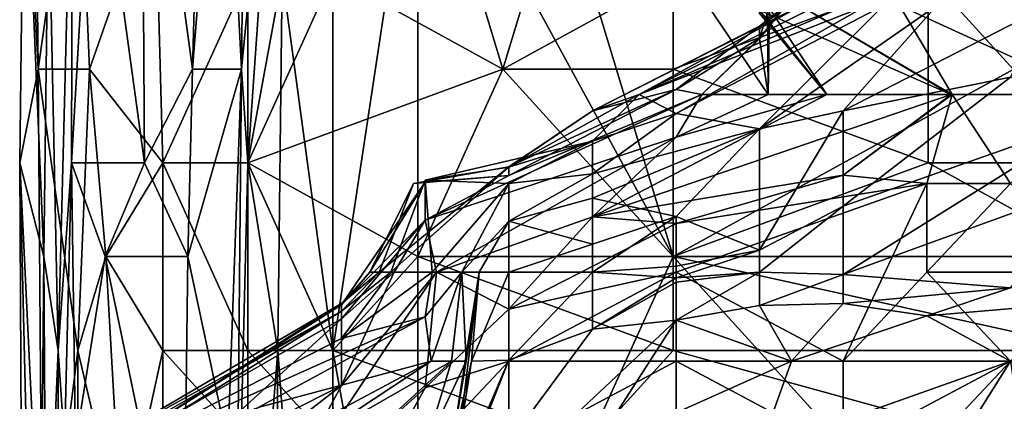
# Model space of a CAD drawing. Extents: x -0.375 to 0.375, y -0.309 to 0.309.
# Tile 62 of 226: x -0.265 to -0.24, y 0.128 to 0.138. Entities that reach past the tile are written whole.
import ezdxf

# ---------------------------------------------------------------- set-up
doc = ezdxf.new("R2010")
doc.units = 0

msp = doc.modelspace()

# ---------------------------------------------------------------- linework, layer by layer
for points in [[(-0.259833, 0.146268, 0.432343), (-0.25934, 0.136834, 0.443972), (-0.259184, 0.150985, 0.443901)], [(-0.259184, 0.150985, 0.443901), (-0.25934, 0.136834, 0.443972), (-0.258189, 0.148627, 0.447849)], [(-0.261858, 0.146268, 0.401332), (-0.260576, 0.136834, 0.424591), (-0.260259, 0.148627, 0.424591)], [(-0.260576, 0.136834, 0.424591), (-0.259833, 0.146268, 0.432343), (-0.260259, 0.148627, 0.424591)], [(-0.258189, 0.148627, 0.447849), (-0.25934, 0.136834, 0.443972), (-0.259184, 0.134475, 0.444993)], [(-0.258321, 0.139193, 0.447849), (-0.258189, 0.148627, 0.447849), (-0.259184, 0.134475, 0.444993)], [(-0.263075, 0.14391, 0.385827), (-0.261787, 0.134475, 0.409085), (-0.261858, 0.146268, 0.401332)], [(-0.261787, 0.134475, 0.409085), (-0.260576, 0.136834, 0.424591), (-0.261858, 0.146268, 0.401332)], [(-0.260576, 0.136834, 0.424591), (-0.25934, 0.136834, 0.443972), (-0.259833, 0.146268, 0.432343)], [(-0.257042, 0.146268, 0.449271), (-0.258321, 0.139193, 0.447849), (-0.257042, 0.129758, 0.449374)], [(-0.257042, 0.129758, 0.449374), (-0.254901, 0.14391, 0.449707), (-0.257042, 0.146268, 0.449271)], [(-0.254901, 0.14391, 0.449707), (-0.248476, 0.132117, 0.449736), (-0.252759, 0.146268, 0.449744)], [(-0.248476, 0.132117, 0.449736), (-0.235627, 0.139193, 0.449707), (-0.252759, 0.146268, 0.449744)], [(-0.264459, 0.136834, 0.358692), (-0.264927, 0.134475, 0.362569), (-0.264813, 0.14391, 0.362569)], [(-0.264927, 0.134475, 0.362569), (-0.26432, 0.132117, 0.370321), (-0.264813, 0.14391, 0.362569)], [(-0.264459, 0.136834, 0.358692), (-0.264813, 0.14391, 0.362569), (-0.264538, 0.14391, 0.358692)], [(-0.264813, 0.14391, 0.362569), (-0.26432, 0.132117, 0.370321), (-0.264206, 0.141551, 0.370321)], [(-0.263467, 0.14391, 0.354075), (-0.264459, 0.136834, 0.358692), (-0.264538, 0.14391, 0.358692)], [(-0.263467, 0.14391, 0.354075), (-0.263172, 0.136834, 0.354816), (-0.264459, 0.136834, 0.358692)], [(-0.264206, 0.141551, 0.370321), (-0.263956, 0.129758, 0.38195), (-0.263599, 0.14391, 0.378074)], [(-0.263956, 0.129758, 0.38195), (-0.26362, 0.134475, 0.385827), (-0.263599, 0.14391, 0.378074)], [(-0.26362, 0.134475, 0.385827), (-0.261787, 0.134475, 0.409085), (-0.263075, 0.14391, 0.385827)], [(-0.263599, 0.14391, 0.378074), (-0.26362, 0.134475, 0.385827), (-0.263075, 0.14391, 0.385827)], [(-0.263467, 0.14391, 0.354075), (-0.261519, 0.141551, 0.350939), (-0.263172, 0.136834, 0.354816)], [(-0.257042, 0.139193, 0.349358), (-0.254901, 0.14391, 0.346502), (-0.252759, 0.136834, 0.350069)], [(-0.254901, 0.117965, 0.44973), (-0.254901, 0.14391, 0.449707), (-0.257042, 0.129758, 0.449374)], [(-0.254901, 0.14391, 0.346502), (-0.250618, 0.14391, 0.346431), (-0.252759, 0.136834, 0.350069)], [(-0.254901, 0.117965, 0.44973), (-0.248476, 0.132117, 0.449736), (-0.254901, 0.14391, 0.449707)], [(-0.252759, 0.136834, 0.350069), (-0.250618, 0.14391, 0.346431), (-0.248476, 0.139193, 0.349048)], [(-0.26432, 0.132117, 0.370321), (-0.263956, 0.129758, 0.38195), (-0.264206, 0.141551, 0.370321)], [(-0.261519, 0.141551, 0.350939), (-0.261325, 0.134475, 0.352835), (-0.263172, 0.136834, 0.354816)], [(-0.261325, 0.134475, 0.352835), (-0.261519, 0.141551, 0.350939), (-0.259184, 0.139193, 0.350091)], [(-0.246082, 0.136198, 0.460083), (-0.246046, 0.138436, 0.462019), (-0.248403, 0.139616, 0.460083)], [(-0.246099, 0.138436, 0.456212), (-0.246082, 0.136198, 0.460083), (-0.248403, 0.139616, 0.460083)], [(-0.259184, 0.134475, 0.351651), (-0.261325, 0.134475, 0.352835), (-0.259184, 0.139193, 0.350091)], [(-0.259184, 0.134475, 0.351651), (-0.257042, 0.139193, 0.349358), (-0.252759, 0.136834, 0.350069)], [(-0.259184, 0.134475, 0.351651), (-0.259184, 0.139193, 0.350091), (-0.257042, 0.139193, 0.349358)], [(-0.258427, 0.129758, 0.447849), (-0.258321, 0.139193, 0.447849), (-0.259184, 0.134475, 0.444993)], [(-0.258321, 0.139193, 0.447849), (-0.258427, 0.129758, 0.447849), (-0.257042, 0.129758, 0.449374)], [(-0.248476, 0.136834, 0.350204), (-0.252759, 0.136834, 0.350069), (-0.248476, 0.139193, 0.349048)], [(-0.248476, 0.136834, 0.350204), (-0.248476, 0.139193, 0.349048), (-0.242052, 0.139193, 0.350048)], [(-0.242052, 0.139193, 0.350048), (-0.242052, 0.134475, 0.351909), (-0.248476, 0.136834, 0.350204)], [(-0.248476, 0.132117, 0.449736), (-0.23991, 0.122683, 0.449736), (-0.235627, 0.139193, 0.449707)], [(-0.237769, 0.134475, 0.352519), (-0.242052, 0.139193, 0.350048), (-0.237769, 0.139193, 0.350919)], [(-0.242052, 0.134475, 0.351909), (-0.242052, 0.139193, 0.350048), (-0.237769, 0.134475, 0.352519)], [(-0.246298, 0.138318, 0.450405), (-0.246298, 0.139039, 0.448469), (-0.241477, 0.136198, 0.450405)], [(-0.246298, 0.139039, 0.448469), (-0.241448, 0.136198, 0.448469), (-0.241477, 0.136198, 0.450405)], [(-0.246298, 0.139039, 0.448469), (-0.242779, 0.138436, 0.446533), (-0.241448, 0.136198, 0.448469)], [(-0.250508, 0.135787, 0.481375), (-0.249334, 0.136198, 0.487183), (-0.245246, 0.138436, 0.481375)], [(-0.250508, 0.135787, 0.481375), (-0.245246, 0.138436, 0.481375), (-0.246298, 0.137914, 0.475568)], [(-0.248403, 0.135722, 0.500732), (-0.243599, 0.138436, 0.494925), (-0.249334, 0.136198, 0.487183)], [(-0.249334, 0.136198, 0.487183), (-0.243599, 0.138436, 0.494925), (-0.244119, 0.138436, 0.491054)], [(-0.244119, 0.138436, 0.491054), (-0.244837, 0.138436, 0.485247), (-0.249334, 0.136198, 0.487183)], [(-0.249334, 0.136198, 0.487183), (-0.244837, 0.138436, 0.485247), (-0.245246, 0.138436, 0.481375)], [(-0.243175, 0.138436, 0.496861), (-0.248403, 0.135722, 0.500732), (-0.246298, 0.135333, 0.508475)], [(-0.243599, 0.138436, 0.494925), (-0.248403, 0.135722, 0.500732), (-0.243175, 0.138436, 0.496861)], [(-0.246298, 0.138246, 0.454276), (-0.244609, 0.136198, 0.454276), (-0.246099, 0.138436, 0.456212)], [(-0.246046, 0.138436, 0.462019), (-0.246082, 0.136198, 0.460083), (-0.246298, 0.1376, 0.463954)], [(-0.241839, 0.138436, 0.500732), (-0.246298, 0.135333, 0.508475), (-0.244194, 0.135783, 0.510411)], [(-0.243175, 0.138436, 0.496861), (-0.246298, 0.135333, 0.508475), (-0.241839, 0.138436, 0.500732)], [(-0.245246, 0.138436, 0.481375), (-0.24553, 0.138436, 0.477504), (-0.246298, 0.137914, 0.475568)], [(-0.24553, 0.138436, 0.477504), (-0.245641, 0.138436, 0.467826), (-0.246298, 0.137914, 0.475568)], [(-0.246298, 0.137914, 0.475568), (-0.245641, 0.138436, 0.467826), (-0.246298, 0.137619, 0.467826)], [(-0.246298, 0.137619, 0.467826), (-0.245641, 0.138436, 0.467826), (-0.246298, 0.1376, 0.463954)], [(-0.245641, 0.138436, 0.467826), (-0.246046, 0.138436, 0.462019), (-0.246298, 0.1376, 0.463954)], [(-0.244609, 0.136198, 0.454276), (-0.246082, 0.136198, 0.460083), (-0.246099, 0.138436, 0.456212)], [(-0.241839, 0.138436, 0.500732), (-0.244194, 0.135783, 0.510411), (-0.239026, 0.138436, 0.506539)], [(-0.244194, 0.135783, 0.510411), (-0.239984, 0.136633, 0.512346), (-0.239026, 0.138436, 0.506539)], [(-0.242779, 0.138436, 0.446533), (-0.23788, 0.136198, 0.446125), (-0.241448, 0.136198, 0.448469)], [(-0.23788, 0.136198, 0.446125), (-0.242779, 0.138436, 0.446533), (-0.235775, 0.138436, 0.445166)], [(-0.246298, 0.138246, 0.454276), (-0.246298, 0.138318, 0.450405), (-0.244609, 0.136198, 0.454276)], [(-0.246298, 0.138318, 0.450405), (-0.241477, 0.136198, 0.450405), (-0.244609, 0.136198, 0.454276)], [(-0.248403, 0.136324, 0.469761), (-0.250508, 0.135787, 0.481375), (-0.246298, 0.137914, 0.475568)], [(-0.248403, 0.136324, 0.469761), (-0.246298, 0.137914, 0.475568), (-0.246298, 0.137619, 0.467826)], [(-0.246298, 0.137619, 0.467826), (-0.247752, 0.136198, 0.46589), (-0.248403, 0.136324, 0.469761)], [(-0.246298, 0.1376, 0.463954), (-0.247752, 0.136198, 0.46589), (-0.246298, 0.137619, 0.467826)], [(-0.246082, 0.136198, 0.460083), (-0.247752, 0.136198, 0.46589), (-0.246298, 0.1376, 0.463954)], [(-0.264349, 0.122683, 0.358692), (-0.264927, 0.134475, 0.362569), (-0.264459, 0.136834, 0.358692)], [(-0.263172, 0.136834, 0.354816), (-0.263467, 0.129758, 0.356153), (-0.264459, 0.136834, 0.358692)], [(-0.264459, 0.136834, 0.358692), (-0.263467, 0.129758, 0.356153), (-0.264349, 0.122683, 0.358692)], [(-0.263467, 0.129758, 0.356153), (-0.263172, 0.136834, 0.354816), (-0.262761, 0.132117, 0.354816)], [(-0.263172, 0.136834, 0.354816), (-0.261325, 0.134475, 0.352835), (-0.262761, 0.132117, 0.354816)], [(-0.260576, 0.136834, 0.424591), (-0.261787, 0.134475, 0.409085), (-0.26069, 0.132117, 0.424591)], [(-0.26069, 0.132117, 0.424591), (-0.25934, 0.136834, 0.443972), (-0.260576, 0.136834, 0.424591)], [(-0.26069, 0.132117, 0.424591), (-0.259685, 0.1274, 0.440096), (-0.25934, 0.136834, 0.443972)], [(-0.259685, 0.1274, 0.440096), (-0.259475, 0.122683, 0.443972), (-0.25934, 0.136834, 0.443972)], [(-0.25934, 0.136834, 0.443972), (-0.259475, 0.122683, 0.443972), (-0.259184, 0.134475, 0.444993)], [(-0.252759, 0.136834, 0.350069), (-0.254901, 0.132117, 0.351891), (-0.259184, 0.134475, 0.351651)], [(-0.254901, 0.132117, 0.351891), (-0.252759, 0.136834, 0.350069), (-0.248476, 0.132117, 0.352032)], [(-0.248476, 0.136834, 0.350204), (-0.248476, 0.132117, 0.352032), (-0.252759, 0.136834, 0.350069)], [(-0.242052, 0.134475, 0.351909), (-0.248476, 0.132117, 0.352032), (-0.248476, 0.136834, 0.350204)], [(-0.244194, 0.135783, 0.510411), (-0.244194, 0.133384, 0.518153), (-0.239984, 0.136633, 0.512346)], [(-0.244194, 0.133384, 0.518153), (-0.23788, 0.135606, 0.518153), (-0.239984, 0.136633, 0.512346)], [(-0.248403, 0.135125, 0.456212), (-0.254717, 0.133037, 0.462019), (-0.247752, 0.136198, 0.46589)], [(-0.254717, 0.133037, 0.462019), (-0.252612, 0.134163, 0.469761), (-0.247752, 0.136198, 0.46589)], [(-0.252612, 0.134163, 0.469761), (-0.248403, 0.136324, 0.469761), (-0.247752, 0.136198, 0.46589)], [(-0.252612, 0.134374, 0.475568), (-0.250508, 0.135787, 0.481375), (-0.248403, 0.136324, 0.469761)], [(-0.252612, 0.134163, 0.469761), (-0.252612, 0.134374, 0.475568), (-0.248403, 0.136324, 0.469761)], [(-0.252612, 0.134368, 0.489118), (-0.250508, 0.135019, 0.494925), (-0.249334, 0.136198, 0.487183)], [(-0.252612, 0.134368, 0.489118), (-0.249334, 0.136198, 0.487183), (-0.250508, 0.135787, 0.481375)], [(-0.249334, 0.136198, 0.487183), (-0.250508, 0.135019, 0.494925), (-0.248403, 0.135722, 0.500732)], [(-0.241477, 0.136198, 0.450405), (-0.250508, 0.133122, 0.450405), (-0.244609, 0.136198, 0.454276)], [(-0.250508, 0.133122, 0.450405), (-0.241477, 0.136198, 0.450405), (-0.244194, 0.134169, 0.448469)], [(-0.248403, 0.135125, 0.456212), (-0.244609, 0.136198, 0.454276), (-0.250508, 0.133122, 0.450405)], [(-0.248403, 0.135125, 0.456212), (-0.246082, 0.136198, 0.460083), (-0.244609, 0.136198, 0.454276)], [(-0.246082, 0.136198, 0.460083), (-0.248403, 0.135125, 0.456212), (-0.247752, 0.136198, 0.46589)], [(-0.244194, 0.134169, 0.448469), (-0.241477, 0.136198, 0.450405), (-0.241448, 0.136198, 0.448469)], [(-0.241448, 0.136198, 0.448469), (-0.242089, 0.133961, 0.447198), (-0.244194, 0.134169, 0.448469)], [(-0.242089, 0.133961, 0.447198), (-0.241448, 0.136198, 0.448469), (-0.239984, 0.133961, 0.446433)], [(-0.239984, 0.133961, 0.446433), (-0.241448, 0.136198, 0.448469), (-0.23788, 0.136198, 0.446125)], [(-0.252612, 0.134374, 0.475568), (-0.252612, 0.134368, 0.489118), (-0.250508, 0.135787, 0.481375)], [(-0.248403, 0.135722, 0.500732), (-0.250508, 0.134203, 0.502668), (-0.246298, 0.135333, 0.508475)], [(-0.250508, 0.135019, 0.494925), (-0.250508, 0.134203, 0.502668), (-0.248403, 0.135722, 0.500732)], [(-0.244194, 0.135783, 0.510411), (-0.246298, 0.132284, 0.518153), (-0.244194, 0.133384, 0.518153)], [(-0.246298, 0.132284, 0.518153), (-0.244194, 0.135783, 0.510411), (-0.246298, 0.135333, 0.508475)], [(-0.23788, 0.133961, 0.521988), (-0.23788, 0.135606, 0.518153), (-0.244194, 0.131669, 0.522025)], [(-0.244194, 0.133384, 0.518153), (-0.244194, 0.131669, 0.522025), (-0.23788, 0.135606, 0.518153)], [(-0.254431, 0.131723, 0.45234), (-0.254717, 0.133037, 0.462019), (-0.248403, 0.135125, 0.456212)], [(-0.250508, 0.133122, 0.450405), (-0.254431, 0.131723, 0.45234), (-0.248403, 0.135125, 0.456212)], [(-0.250508, 0.133585, 0.506539), (-0.248403, 0.133128, 0.512346), (-0.246298, 0.135333, 0.508475)], [(-0.250508, 0.134203, 0.502668), (-0.250508, 0.133585, 0.506539), (-0.246298, 0.135333, 0.508475)], [(-0.248403, 0.133128, 0.512346), (-0.246298, 0.132284, 0.518153), (-0.246298, 0.135333, 0.508475)], [(-0.252612, 0.134368, 0.489118), (-0.254717, 0.134042, 0.491054), (-0.250508, 0.135019, 0.494925)], [(-0.254717, 0.134042, 0.491054), (-0.252612, 0.133961, 0.503265), (-0.250508, 0.135019, 0.494925)], [(-0.252612, 0.133961, 0.503265), (-0.250508, 0.134203, 0.502668), (-0.250508, 0.135019, 0.494925)], [(-0.264927, 0.134475, 0.362569), (-0.264472, 0.115607, 0.366445), (-0.26432, 0.132117, 0.370321)], [(-0.264803, 0.11089, 0.362569), (-0.264472, 0.115607, 0.366445), (-0.264927, 0.134475, 0.362569)], [(-0.264349, 0.122683, 0.358692), (-0.264803, 0.11089, 0.362569), (-0.264927, 0.134475, 0.362569)], [(-0.263956, 0.129758, 0.38195), (-0.263797, 0.1274, 0.385827), (-0.26362, 0.134475, 0.385827)], [(-0.263524, 0.1274, 0.389703), (-0.26362, 0.134475, 0.385827), (-0.263797, 0.1274, 0.385827)], [(-0.26362, 0.134475, 0.385827), (-0.262772, 0.132117, 0.397456), (-0.261787, 0.134475, 0.409085)], [(-0.263524, 0.1274, 0.389703), (-0.262772, 0.132117, 0.397456), (-0.26362, 0.134475, 0.385827)], [(-0.261787, 0.134475, 0.409085), (-0.262772, 0.132117, 0.397456), (-0.26069, 0.132117, 0.424591)], [(-0.261325, 0.134475, 0.352835), (-0.261325, 0.129758, 0.353566), (-0.262761, 0.132117, 0.354816)], [(-0.259184, 0.129758, 0.352744), (-0.261325, 0.134475, 0.352835), (-0.259184, 0.134475, 0.351651)], [(-0.261325, 0.129758, 0.353566), (-0.261325, 0.134475, 0.352835), (-0.259184, 0.129758, 0.352744)], [(-0.259184, 0.134475, 0.444993), (-0.259475, 0.122683, 0.443972), (-0.259184, 0.120324, 0.445717)], [(-0.257042, 0.129758, 0.352532), (-0.259184, 0.134475, 0.351651), (-0.254901, 0.132117, 0.351891)], [(-0.259184, 0.129758, 0.352744), (-0.259184, 0.134475, 0.351651), (-0.257042, 0.129758, 0.352532)], [(-0.259184, 0.120324, 0.445717), (-0.258427, 0.129758, 0.447849), (-0.259184, 0.134475, 0.444993)], [(-0.255876, 0.131723, 0.481375), (-0.255587, 0.131723, 0.485247), (-0.252612, 0.134374, 0.475568)], [(-0.255013, 0.133961, 0.475568), (-0.255876, 0.131723, 0.481375), (-0.252612, 0.134374, 0.475568)], [(-0.252612, 0.134374, 0.475568), (-0.255587, 0.131723, 0.485247), (-0.252612, 0.134368, 0.489118)], [(-0.255587, 0.131723, 0.485247), (-0.254717, 0.134042, 0.491054), (-0.252612, 0.134368, 0.489118)], [(-0.252612, 0.134163, 0.469761), (-0.255013, 0.133961, 0.475568), (-0.252612, 0.134374, 0.475568)], [(-0.248476, 0.132117, 0.352032), (-0.242052, 0.134475, 0.351909), (-0.237769, 0.132117, 0.353069)], [(-0.237769, 0.132117, 0.353069), (-0.242052, 0.134475, 0.351909), (-0.237769, 0.134475, 0.352519)], [(-0.254717, 0.13399, 0.471697), (-0.255013, 0.133961, 0.475568), (-0.252612, 0.134163, 0.469761)], [(-0.254717, 0.13399, 0.471697), (-0.252612, 0.134163, 0.469761), (-0.254717, 0.133037, 0.462019)], [(-0.252612, 0.133007, 0.508475), (-0.250508, 0.133585, 0.506539), (-0.250508, 0.134203, 0.502668)], [(-0.252612, 0.133961, 0.503265), (-0.252612, 0.133007, 0.508475), (-0.250508, 0.134203, 0.502668)], [(-0.244194, 0.134169, 0.448469), (-0.248403, 0.132948, 0.448469), (-0.250508, 0.133122, 0.450405)], [(-0.242089, 0.133961, 0.447198), (-0.248403, 0.132948, 0.448469), (-0.244194, 0.134169, 0.448469)], [(-0.256821, 0.130902, 0.469761), (-0.25611, 0.131723, 0.473633), (-0.254717, 0.13399, 0.471697)], [(-0.254717, 0.133037, 0.462019), (-0.256821, 0.130902, 0.469761), (-0.254717, 0.13399, 0.471697)], [(-0.254717, 0.13399, 0.471697), (-0.25611, 0.131723, 0.473633), (-0.255013, 0.133961, 0.475568)], [(-0.25611, 0.131723, 0.473633), (-0.255876, 0.131723, 0.481375), (-0.255013, 0.133961, 0.475568)], [(-0.255587, 0.131723, 0.485247), (-0.254543, 0.131723, 0.494925), (-0.254717, 0.134042, 0.491054)], [(-0.254717, 0.134042, 0.491054), (-0.254543, 0.131723, 0.494925), (-0.252612, 0.133961, 0.503265)], [(-0.254543, 0.131723, 0.494925), (-0.253799, 0.131723, 0.504604), (-0.252612, 0.133961, 0.503265)], [(-0.252612, 0.133961, 0.503265), (-0.253799, 0.131723, 0.504604), (-0.252612, 0.133007, 0.508475)], [(-0.244194, 0.129486, 0.44521), (-0.248403, 0.131723, 0.447071), (-0.242089, 0.133961, 0.447198)], [(-0.248403, 0.131723, 0.447071), (-0.248403, 0.132948, 0.448469), (-0.242089, 0.133961, 0.447198)], [(-0.244194, 0.131669, 0.522025), (-0.239984, 0.131336, 0.525896), (-0.23788, 0.133961, 0.521988)], [(-0.242089, 0.131723, 0.445449), (-0.244194, 0.129486, 0.44521), (-0.242089, 0.133961, 0.447198)], [(-0.242089, 0.131723, 0.445449), (-0.239984, 0.133961, 0.446433), (-0.23788, 0.131723, 0.445085)], [(-0.242089, 0.133961, 0.447198), (-0.239984, 0.133961, 0.446433), (-0.242089, 0.131723, 0.445449)], [(-0.252612, 0.133007, 0.508475), (-0.250508, 0.132428, 0.512346), (-0.250508, 0.133585, 0.506539)], [(-0.250508, 0.132428, 0.512346), (-0.248403, 0.133128, 0.512346), (-0.250508, 0.133585, 0.506539)], [(-0.246298, 0.131723, 0.520047), (-0.244194, 0.131669, 0.522025), (-0.244194, 0.133384, 0.518153)], [(-0.246298, 0.131723, 0.520047), (-0.244194, 0.133384, 0.518153), (-0.246298, 0.132284, 0.518153)], [(-0.252612, 0.130799, 0.448469), (-0.254431, 0.131723, 0.45234), (-0.250508, 0.133122, 0.450405)], [(-0.252612, 0.130799, 0.448469), (-0.250508, 0.133122, 0.450405), (-0.248403, 0.132948, 0.448469)], [(-0.250508, 0.131725, 0.516218), (-0.248403, 0.131874, 0.516218), (-0.248403, 0.133128, 0.512346)], [(-0.250508, 0.132428, 0.512346), (-0.250508, 0.131725, 0.516218), (-0.248403, 0.133128, 0.512346)], [(-0.248403, 0.133128, 0.512346), (-0.248403, 0.131874, 0.516218), (-0.246298, 0.132284, 0.518153)], [(-0.256821, 0.130552, 0.463954), (-0.256821, 0.130902, 0.469761), (-0.254717, 0.133037, 0.462019)], [(-0.255497, 0.131723, 0.456212), (-0.256821, 0.130552, 0.463954), (-0.254717, 0.133037, 0.462019)], [(-0.254431, 0.131723, 0.45234), (-0.255497, 0.131723, 0.456212), (-0.254717, 0.133037, 0.462019)], [(-0.253799, 0.131723, 0.504604), (-0.253357, 0.131723, 0.510411), (-0.252612, 0.133007, 0.508475)], [(-0.252612, 0.133007, 0.508475), (-0.253357, 0.131723, 0.510411), (-0.252612, 0.131723, 0.513826)], [(-0.252612, 0.133007, 0.508475), (-0.252612, 0.131723, 0.513826), (-0.250508, 0.132428, 0.512346)], [(-0.248403, 0.132948, 0.448469), (-0.248403, 0.131723, 0.447071), (-0.252612, 0.130799, 0.448469)], [(-0.252612, 0.131723, 0.513826), (-0.250508, 0.131725, 0.516218), (-0.250508, 0.132428, 0.512346)], [(-0.246298, 0.132284, 0.518153), (-0.248403, 0.131583, 0.518153), (-0.246298, 0.131723, 0.520047)], [(-0.248403, 0.131583, 0.518153), (-0.246298, 0.132284, 0.518153), (-0.248403, 0.131874, 0.516218)], [(-0.264472, 0.115607, 0.366445), (-0.264257, 0.122683, 0.370321), (-0.26432, 0.132117, 0.370321)], [(-0.26432, 0.132117, 0.370321), (-0.264257, 0.122683, 0.370321), (-0.263956, 0.129758, 0.38195)], [(-0.263524, 0.1274, 0.389703), (-0.260811, 0.122683, 0.424591), (-0.262772, 0.132117, 0.397456)], [(-0.262359, 0.125041, 0.354816), (-0.263467, 0.129758, 0.356153), (-0.262761, 0.132117, 0.354816)], [(-0.262772, 0.132117, 0.397456), (-0.260811, 0.122683, 0.424591), (-0.26069, 0.132117, 0.424591)], [(-0.262761, 0.132117, 0.354816), (-0.261325, 0.129758, 0.353566), (-0.262359, 0.125041, 0.354816)], [(-0.26069, 0.132117, 0.424591), (-0.260811, 0.122683, 0.424591), (-0.259685, 0.1274, 0.440096)], [(-0.257042, 0.129758, 0.352532), (-0.254901, 0.132117, 0.351891), (-0.248476, 0.129758, 0.352693)], [(-0.248476, 0.129758, 0.352693), (-0.254901, 0.132117, 0.351891), (-0.248476, 0.132117, 0.352032)], [(-0.254901, 0.117965, 0.44973), (-0.23991, 0.122683, 0.449736), (-0.248476, 0.132117, 0.449736)], [(-0.237769, 0.129758, 0.35339), (-0.248476, 0.132117, 0.352032), (-0.237769, 0.132117, 0.353069)], [(-0.248476, 0.129758, 0.352693), (-0.248476, 0.132117, 0.352032), (-0.237769, 0.129758, 0.35339)], [(-0.254431, 0.131723, 0.45234), (-0.258926, 0.125011, 0.449467), (-0.256821, 0.128878, 0.454276)], [(-0.258926, 0.125011, 0.449467), (-0.254431, 0.131723, 0.45234), (-0.254717, 0.128819, 0.448469)], [(-0.256821, 0.130941, 0.477504), (-0.25611, 0.131723, 0.473633), (-0.256821, 0.130902, 0.469761)], [(-0.256821, 0.130552, 0.463954), (-0.255497, 0.131723, 0.456212), (-0.256821, 0.128878, 0.454276)], [(-0.255497, 0.131723, 0.456212), (-0.254431, 0.131723, 0.45234), (-0.256821, 0.128878, 0.454276)], [(-0.256821, 0.130057, 0.49299), (-0.254717, 0.130605, 0.500732), (-0.254543, 0.131723, 0.494925)], [(-0.254543, 0.131723, 0.494925), (-0.255587, 0.131723, 0.485247), (-0.256821, 0.130057, 0.49299)], [(-0.256821, 0.130057, 0.49299), (-0.255587, 0.131723, 0.485247), (-0.256821, 0.130744, 0.483311)], [(-0.255587, 0.131723, 0.485247), (-0.255876, 0.131723, 0.481375), (-0.256821, 0.130744, 0.483311)], [(-0.256821, 0.130744, 0.483311), (-0.255876, 0.131723, 0.481375), (-0.256821, 0.130941, 0.477504)], [(-0.255876, 0.131723, 0.481375), (-0.25611, 0.131723, 0.473633), (-0.256821, 0.130941, 0.477504)], [(-0.254565, 0.129486, 0.504604), (-0.253799, 0.131723, 0.504604), (-0.254717, 0.130605, 0.500732)], [(-0.253799, 0.131723, 0.504604), (-0.254543, 0.131723, 0.494925), (-0.254717, 0.130605, 0.500732)], [(-0.254717, 0.128819, 0.448469), (-0.254431, 0.131723, 0.45234), (-0.252612, 0.130799, 0.448469)], [(-0.254565, 0.129486, 0.504604), (-0.254052, 0.129486, 0.506539), (-0.253799, 0.131723, 0.504604)], [(-0.254066, 0.127249, 0.512346), (-0.253907, 0.127249, 0.514282), (-0.253357, 0.131723, 0.510411)], [(-0.254066, 0.127249, 0.512346), (-0.253357, 0.131723, 0.510411), (-0.253684, 0.129486, 0.510411)], [(-0.254052, 0.129486, 0.506539), (-0.253684, 0.129486, 0.510411), (-0.253799, 0.131723, 0.504604)], [(-0.253357, 0.131723, 0.510411), (-0.253907, 0.127249, 0.514282), (-0.253555, 0.129486, 0.514282)], [(-0.253799, 0.131723, 0.504604), (-0.253684, 0.129486, 0.510411), (-0.253357, 0.131723, 0.510411)], [(-0.253357, 0.131723, 0.510411), (-0.253555, 0.129486, 0.514282), (-0.252612, 0.131723, 0.513826)], [(-0.252612, 0.131723, 0.513826), (-0.253555, 0.129486, 0.514282), (-0.252612, 0.129509, 0.518153)], [(-0.250508, 0.131725, 0.516218), (-0.252612, 0.129509, 0.518153), (-0.250508, 0.130295, 0.520089)], [(-0.250508, 0.131725, 0.516218), (-0.252612, 0.131723, 0.513826), (-0.252612, 0.129509, 0.518153)], [(-0.252612, 0.129486, 0.447336), (-0.248403, 0.131723, 0.447071), (-0.248403, 0.129486, 0.445848)], [(-0.252612, 0.129486, 0.447336), (-0.252612, 0.130799, 0.448469), (-0.248403, 0.131723, 0.447071)], [(-0.248403, 0.131874, 0.516218), (-0.250508, 0.131725, 0.516218), (-0.248403, 0.131583, 0.518153)], [(-0.248403, 0.131583, 0.518153), (-0.250508, 0.131725, 0.516218), (-0.250508, 0.130295, 0.520089)], [(-0.248403, 0.130519, 0.522025), (-0.246298, 0.130888, 0.52396), (-0.246298, 0.131723, 0.520047)], [(-0.248403, 0.131478, 0.520089), (-0.248403, 0.130519, 0.522025), (-0.246298, 0.131723, 0.520047)], [(-0.248403, 0.131583, 0.518153), (-0.248403, 0.131478, 0.520089), (-0.246298, 0.131723, 0.520047)], [(-0.248403, 0.131723, 0.447071), (-0.244194, 0.129486, 0.44521), (-0.248403, 0.129486, 0.445848)], [(-0.246298, 0.131723, 0.520047), (-0.246298, 0.130888, 0.52396), (-0.244194, 0.131669, 0.522025)], [(-0.246298, 0.130888, 0.52396), (-0.244194, 0.130939, 0.525896), (-0.244194, 0.131669, 0.522025)], [(-0.244194, 0.129486, 0.44521), (-0.242089, 0.131723, 0.445449), (-0.239984, 0.129486, 0.444971)], [(-0.244194, 0.131669, 0.522025), (-0.244194, 0.130939, 0.525896), (-0.239984, 0.131336, 0.525896)], [(-0.239984, 0.129486, 0.444971), (-0.242089, 0.131723, 0.445449), (-0.23788, 0.131723, 0.445085)], [(-0.250508, 0.130295, 0.520089), (-0.248403, 0.131478, 0.520089), (-0.248403, 0.131583, 0.518153)], [(-0.250508, 0.130295, 0.520089), (-0.248403, 0.130519, 0.522025), (-0.248403, 0.131478, 0.520089)], [(-0.244194, 0.130939, 0.525896), (-0.242089, 0.130628, 0.527832), (-0.239984, 0.131336, 0.525896)], [(-0.239984, 0.131336, 0.525896), (-0.242089, 0.130628, 0.527832), (-0.23788, 0.130988, 0.529767)], [(-0.263135, 0.126928, 0.469761), (-0.256821, 0.130941, 0.477504), (-0.256821, 0.130902, 0.469761)], [(-0.263135, 0.126928, 0.469761), (-0.263132, 0.127249, 0.475568), (-0.256821, 0.130941, 0.477504)], [(-0.256821, 0.130552, 0.463954), (-0.263135, 0.126928, 0.469761), (-0.256821, 0.130902, 0.469761)], [(-0.263132, 0.127249, 0.475568), (-0.256821, 0.130744, 0.483311), (-0.256821, 0.130941, 0.477504)], [(-0.245496, 0.129486, 0.525896), (-0.244194, 0.130939, 0.525896), (-0.246298, 0.130888, 0.52396)], [(-0.245496, 0.129486, 0.525896), (-0.242089, 0.130628, 0.527832), (-0.244194, 0.130939, 0.525896)], [(-0.242089, 0.130628, 0.527832), (-0.239984, 0.129486, 0.529988), (-0.23788, 0.130988, 0.529767)], [(-0.256821, 0.130744, 0.483311), (-0.263135, 0.126837, 0.487183), (-0.256821, 0.130057, 0.49299)], [(-0.256821, 0.130744, 0.483311), (-0.263135, 0.127133, 0.483311), (-0.263135, 0.126837, 0.487183)], [(-0.256821, 0.130744, 0.483311), (-0.263132, 0.127249, 0.475568), (-0.263135, 0.127133, 0.483311)], [(-0.254717, 0.128819, 0.448469), (-0.252612, 0.130799, 0.448469), (-0.252612, 0.129486, 0.447336)], [(-0.248403, 0.130519, 0.522025), (-0.245496, 0.129486, 0.525896), (-0.246298, 0.130888, 0.52396)], [(-0.256821, 0.130057, 0.49299), (-0.263135, 0.126837, 0.487183), (-0.254717, 0.130605, 0.500732)], [(-0.263135, 0.126837, 0.487183), (-0.258926, 0.128317, 0.496861), (-0.254717, 0.130605, 0.500732)], [(-0.261031, 0.126732, 0.458147), (-0.263135, 0.126928, 0.469761), (-0.256821, 0.130552, 0.463954)], [(-0.256821, 0.130552, 0.463954), (-0.256821, 0.128878, 0.454276), (-0.261031, 0.126732, 0.458147)], [(-0.258926, 0.128317, 0.496861), (-0.254565, 0.129486, 0.504604), (-0.254717, 0.130605, 0.500732)], [(-0.248403, 0.130519, 0.522025), (-0.254717, 0.124584, 0.520089), (-0.250508, 0.127249, 0.521781)], [(-0.250508, 0.130295, 0.520089), (-0.254717, 0.124584, 0.520089), (-0.248403, 0.130519, 0.522025)], [(-0.250508, 0.127249, 0.521781), (-0.245496, 0.129486, 0.525896), (-0.248403, 0.130519, 0.522025)], [(-0.245496, 0.129486, 0.525896), (-0.239984, 0.129486, 0.529988), (-0.242089, 0.130628, 0.527832)], [(-0.250508, 0.130295, 0.520089), (-0.252612, 0.129509, 0.518153), (-0.254717, 0.124584, 0.520089)], [(-0.263467, 0.129758, 0.356153), (-0.263467, 0.117965, 0.356526), (-0.264349, 0.122683, 0.358692)], [(-0.264257, 0.122683, 0.370321), (-0.263956, 0.122683, 0.38195), (-0.263956, 0.129758, 0.38195)], [(-0.263956, 0.122683, 0.38195), (-0.263797, 0.1274, 0.385827), (-0.263956, 0.129758, 0.38195)], [(-0.263467, 0.117965, 0.356526), (-0.263467, 0.129758, 0.356153), (-0.262359, 0.125041, 0.354816)], [(-0.261325, 0.129758, 0.353566), (-0.261325, 0.125041, 0.353898), (-0.262359, 0.125041, 0.354816)], [(-0.259184, 0.1274, 0.353027), (-0.261325, 0.129758, 0.353566), (-0.259184, 0.129758, 0.352744)], [(-0.261325, 0.125041, 0.353898), (-0.261325, 0.129758, 0.353566), (-0.259184, 0.1274, 0.353027)], [(-0.259184, 0.1274, 0.353027), (-0.259184, 0.129758, 0.352744), (-0.257042, 0.1274, 0.35287)], [(-0.257042, 0.1274, 0.35287), (-0.259184, 0.129758, 0.352744), (-0.257042, 0.129758, 0.352532)], [(-0.258579, 0.11089, 0.447849), (-0.258427, 0.129758, 0.447849), (-0.259184, 0.120324, 0.445717)], [(-0.258427, 0.129758, 0.447849), (-0.258579, 0.11089, 0.447849), (-0.257042, 0.11089, 0.449413)], [(-0.257042, 0.129758, 0.449374), (-0.258427, 0.129758, 0.447849), (-0.257042, 0.11089, 0.449413)], [(-0.250618, 0.1274, 0.353019), (-0.257042, 0.129758, 0.352532), (-0.248476, 0.129758, 0.352693)], [(-0.257042, 0.1274, 0.35287), (-0.257042, 0.129758, 0.352532), (-0.250618, 0.1274, 0.353019)], [(-0.257042, 0.11089, 0.449413), (-0.254901, 0.117965, 0.44973), (-0.257042, 0.129758, 0.449374)], [(-0.250618, 0.1274, 0.353019), (-0.248476, 0.129758, 0.352693), (-0.23991, 0.1274, 0.353499)], [(-0.23991, 0.1274, 0.353499), (-0.248476, 0.129758, 0.352693), (-0.237769, 0.129758, 0.35339)], [(-0.254565, 0.129486, 0.504604), (-0.261031, 0.126036, 0.500732), (-0.257954, 0.127249, 0.504604)], [(-0.258926, 0.128317, 0.496861), (-0.261031, 0.126036, 0.500732), (-0.254565, 0.129486, 0.504604)], [(-0.254717, 0.127293, 0.510411), (-0.254052, 0.129486, 0.506539), (-0.258926, 0.125024, 0.508475)], [(-0.258926, 0.125024, 0.508475), (-0.254052, 0.129486, 0.506539), (-0.257954, 0.127249, 0.504604)], [(-0.257954, 0.127249, 0.504604), (-0.254052, 0.129486, 0.506539), (-0.254565, 0.129486, 0.504604)], [(-0.256821, 0.125011, 0.447668), (-0.252612, 0.129486, 0.447336), (-0.252612, 0.127249, 0.446326)], [(-0.256821, 0.125011, 0.447668), (-0.254717, 0.128819, 0.448469), (-0.252612, 0.129486, 0.447336)], [(-0.254717, 0.124174, 0.518153), (-0.254717, 0.124584, 0.520089), (-0.252612, 0.129509, 0.518153)], [(-0.253555, 0.129486, 0.514282), (-0.254717, 0.124174, 0.518153), (-0.252612, 0.129509, 0.518153)], [(-0.254717, 0.127293, 0.510411), (-0.254066, 0.127249, 0.512346), (-0.253684, 0.129486, 0.510411)], [(-0.254717, 0.127293, 0.510411), (-0.253684, 0.129486, 0.510411), (-0.254052, 0.129486, 0.506539)], [(-0.253907, 0.127249, 0.514282), (-0.254717, 0.124174, 0.518153), (-0.253555, 0.129486, 0.514282)], [(-0.252612, 0.127249, 0.446326), (-0.248403, 0.129486, 0.445848), (-0.248403, 0.127249, 0.445433)], [(-0.252612, 0.127249, 0.446326), (-0.252612, 0.129486, 0.447336), (-0.248403, 0.129486, 0.445848)], [(-0.245496, 0.129486, 0.525896), (-0.250508, 0.127249, 0.521781), (-0.246298, 0.127249, 0.525733)], [(-0.244194, 0.127249, 0.445073), (-0.248403, 0.129486, 0.445848), (-0.244194, 0.129486, 0.44521)], [(-0.248403, 0.127249, 0.445433), (-0.248403, 0.129486, 0.445848), (-0.244194, 0.127249, 0.445073)], [(-0.239984, 0.129486, 0.529988), (-0.246298, 0.127249, 0.525733), (-0.242089, 0.127249, 0.529048)], [(-0.246298, 0.127249, 0.525733), (-0.239984, 0.129486, 0.529988), (-0.245496, 0.129486, 0.525896)], [(-0.244194, 0.127249, 0.445073), (-0.244194, 0.129486, 0.44521), (-0.239984, 0.129486, 0.444971)], [(-0.239984, 0.129486, 0.444971), (-0.244194, 0.122774, 0.444986), (-0.244194, 0.127249, 0.445073)], [(-0.235775, 0.098162, 0.444756), (-0.244194, 0.122774, 0.444986), (-0.239984, 0.129486, 0.444971)], [(-0.242089, 0.127249, 0.529048), (-0.23788, 0.127249, 0.531409), (-0.239984, 0.129486, 0.529988)], [(-0.258926, 0.127249, 0.453887), (-0.261031, 0.126732, 0.458147), (-0.256821, 0.128878, 0.454276)], [(-0.258926, 0.125011, 0.449467), (-0.258926, 0.127249, 0.453887), (-0.256821, 0.128878, 0.454276)], [(-0.256821, 0.125011, 0.447668), (-0.258926, 0.125011, 0.449467), (-0.254717, 0.128819, 0.448469)]]:
    msp.add_3dface(points)

doc.saveas('drawing.dxf')
